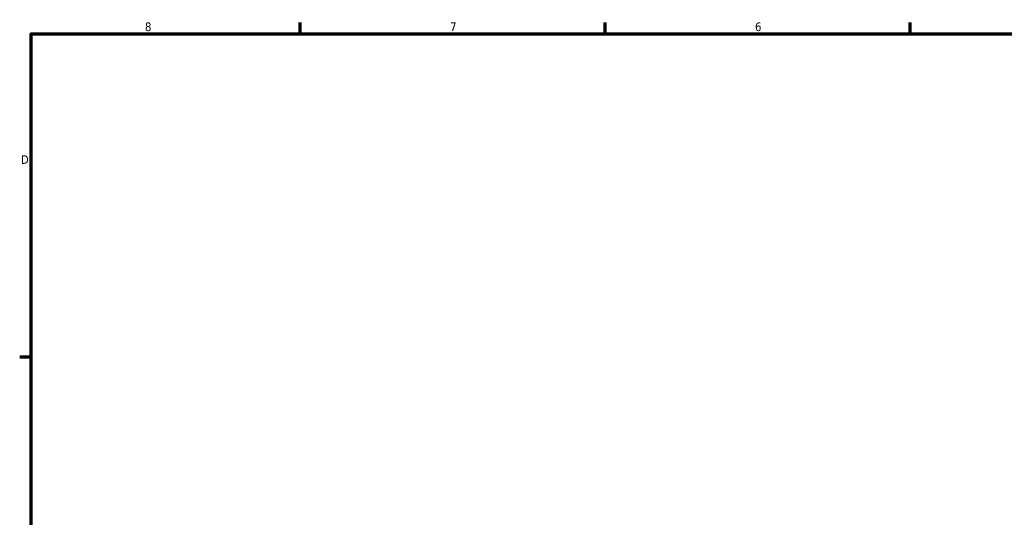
# Model space of a CAD drawing. Header units: inches. Extents: x 1 to 203, y 4 to 128.
# Tile 5 of 47: x 2 to 84, y 86 to 127. Entities that reach past the tile are written whole.
import ezdxf

# ---------------------------------------------------------------- set-up
doc = ezdxf.new("R2010")
doc.units = ezdxf.units.IN
doc.header["$LTSCALE"] = 6
doc.header["$MEASUREMENT"] = 0
doc.layers.add('Border (ANSI)', color=7, linetype='Continuous', lineweight=70)
doc.styles.add('Note Text (ANSI)', font='tahoma.ttf')

# ---------------------------------------------------------------- blocks, each defined once
blk = doc.blocks.new('Borders Default Border')
at = {"layer": 'Border (ANSI)'}
for p, q in [((4.25, 21), (4.25, 21.16)), ((8.5, 21), (8.5, 21.16)), ((12.75, 21), (12.75, 21.16)), ((0.5, 16.5), (0.34, 16.5))]:
    blk.add_line(p, q, dxfattribs=at)
at = {"layer": 'Border (ANSI)', "flags": 128}
blk.add_lwpolyline([(0.5, 1), (0.5, 21), (33.5, 21), (33.5, 1), (0.5, 1)], dxfattribs=at)
at = {"layer": 'Border (ANSI)', "char_height": 0.12, "attachment_point": 7, "style": 'Note Text (ANSI)'}
for s, insert in [('8', (2.086, 21.037)), ('7', (6.338, 21.04)), ('6', (10.587, 21.037)), ('D', (0.356, 19.19))]:
    blk.add_mtext(s, dxfattribs=dict(at, insert=insert))

msp = doc.modelspace()

# ---------------------------------------------------------------- block references
at = {"xscale": 6, "yscale": 6, "zscale": 6}
msp.add_blockref('Borders Default Border', (0, 0), dxfattribs=at)

doc.saveas('drawing.dxf')
